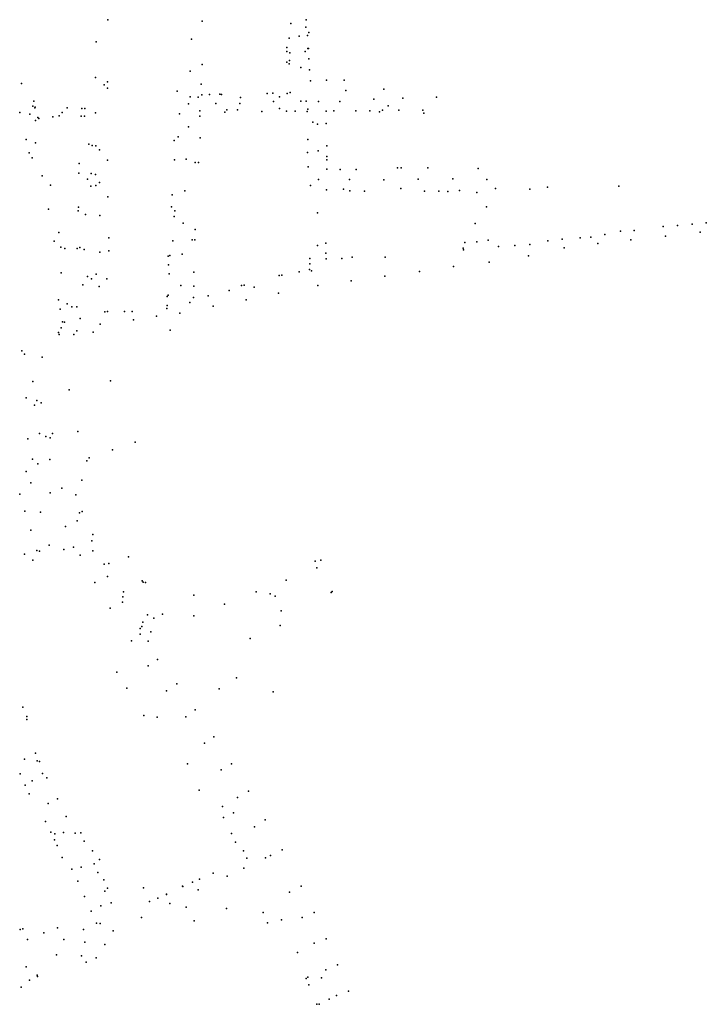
# Model space of a CAD drawing. Extents: x 197180 to 200867, y 8705806 to 8708815.
# Tile 7 of 10: x 198481 to 198859, y 8706168 to 8706711. Entities that reach past the tile are written whole.
import ezdxf

# ---------------------------------------------------------------- set-up
doc = ezdxf.new("R2010")
doc.units = 0
doc.header["$LTSCALE"] = 25
for name, color, linetype in [('ARVORE', 5, 'CONTINUOUS'), ('BORDO', 5, 'CONTINUOUS'), ('CAIXA', 5, 'CONTINUOUS'), ('CASA', 5, 'CONTINUOUS'), ('CERCA', 5, 'CONTINUOUS'), ('CRISTA', 5, 'CONTINUOUS'), ('EIXO', 5, 'CONTINUOUS'), ('ESTACAO', 5, 'CONTINUOUS'), ('MEIO-FIO', 5, 'CONTINUOUS'), ('MURO', 5, 'CONTINUOUS'), ('PE', 5, 'CONTINUOUS'), ('PN', 5, 'CONTINUOUS'), ('POSTE', 5, 'CONTINUOUS')]:
    doc.layers.add(name, color=color, linetype=linetype)

msp = doc.modelspace()

# ---------------------------------------------------------------- linework, layer by layer
at = {"layer": 'ARVORE'}
for p in [(198630.4024, 8706708.7636, 697.0587), (198638.6396, 8706706.6607, 697.7765), (198629.8184, 8706692.6072, 697.8197), (198638.3645, 8706693.3553, 698.1602), (198629.6946, 8706688.3947, 697.9477), (198602.7148, 8706667.9399, 698.087), (198624.2748, 8706668.3596, 698.7188), (198681.7105, 8706672.5288, 702.8308), (198624.1255, 8706661.9093, 699.0268), (198657.3658, 8706665.8402, 700.3212), (198683.9857, 8706663.3586, 702.7126), (198569.0454, 8706658.9003, 697.7318), (198595.1169, 8706661.2291, 698.248), (198689.8944, 8706661.0112, 703.7112), (198642.5835, 8706654.3073, 700.3446), (198568.4021, 8706646.262, 698.6397), (198566.2681, 8706602.3446, 701.9252), (198566.5324, 8706605.6027, 701.8652), (198565.5428, 8706588.9159, 702.7988), (198484.5795, 8706461.8718, 712.3992), (198487.2133, 8706455.5468, 713.0911), (198490.8043, 8706302.3947, 714.8766), (198493.6515, 8706295.3289, 715.1192), (198598.816, 8706273.8192, 721.1229), (198647.3566, 8706182.8896, 722.915), (198651.5206, 8706171.0576, 723.0024)]:
    msp.add_point(p, dxfattribs=at)
at = {"layer": 'BORDO'}
for p in [(198484.7435, 8706502.4068, 709.3806), (198491.9211, 8706482.8239, 711.0006), (198485.4969, 8706479.8003, 711.2582), (198497.68, 8706468.4739, 712.1069), (198491.0733, 8706466.0235, 712.336), (198497.8545, 8706450.1405, 713.5467), (198504.3884, 8706452.743, 713.3294), (198512.7887, 8706434.6192, 714.6182), (198506.3344, 8706431.6021, 714.8551), (198521.4414, 8706418.211, 715.6663), (198514.4588, 8706415.6772, 715.8457), (198529.3923, 8706404.0364, 716.4807), (198522.5432, 8706400.7208, 716.7194), (198530.9648, 8706386.5077, 717.5012), (198537.7808, 8706389.8851, 717.2503), (198547.5448, 8706372.208, 718.2302), (198542.6068, 8706368.6129, 718.3493), (198557.0195, 8706358.2359, 718.825), (198551.8556, 8706354.8469, 718.9289), (198567.6984, 8706344.8369, 719.3949), (198561.9859, 8706340.9027, 719.4451), (198572.5887, 8706326.5764, 719.9134), (198577.7902, 8706330.5308, 719.9039), (198587.981, 8706315.5457, 720.4499), (198582.9047, 8706312.1938, 720.3571), (198597.8467, 8706300.7753, 720.9739), (198592.1674, 8706297.382, 720.8027), (198601.1201, 8706282.1374, 721.257), (198607.196, 8706285.6921, 721.4508), (198610.4907, 8706266.0543, 721.7), (198616.3588, 8706269.8139, 721.9262), (198619.2162, 8706250.1944, 722.135), (198625.5941, 8706253.2913, 722.3747), (198636.1532, 8706233.2808, 722.7903), (198629.6249, 8706230.0196, 722.5715), (198643.3358, 8706218.7867, 723.0323), (198636.6569, 8706215.9712, 722.7887), (198643.2804, 8706201.8927, 722.9763), (198649.8919, 8706204.3794, 723.2311), (198656.1581, 8706190.0502, 723.3784), (198649.7772, 8706187.2563, 723.1562), (198662.1971, 8706175.5174, 723.5209), (198655.6966, 8706173.0676, 723.2871)]:
    msp.add_point(p, dxfattribs=at)
at = {"layer": 'CAIXA'}
msp.add_point((198497.3353, 8706421.2581, 715.1459), dxfattribs=at)
at = {"layer": 'CASA'}
for p in [(198529.6121, 8706710.8263, 694.1067), (198639.6805, 8706702.1552, 698.1179), (198640.3355, 8706703.7889, 698.2513), (198628.2247, 8706695.5231, 697.8177), (198639.8093, 8706694.9301, 698.4878), (198640.1934, 8706694.9866, 698.5229), (198628.2547, 8706693.3442, 697.8787), (198640.3888, 8706689.2795, 698.6685), (198581.5877, 8706686.2154, 696.3608), (198628.3017, 8706687.5351, 698.2918), (198640.7537, 8706683.171, 698.7774), (198529.4035, 8706676.553, 696.0006), (198529.4747, 8706673.0617, 696.5337), (198581.1095, 8706675.3699, 696.9716), (198641.2253, 8706677.1499, 699.097), (198650.1695, 8706677.4441, 699.5416), (198567.8246, 8706671.4424, 697.1099), (198581.4184, 8706669.5116, 697.3713), (198585.65, 8706669.5835, 697.5995), (198592.2026, 8706669.7229, 697.8159), (198617.385, 8706670.1981, 698.4943), (198620.45, 8706670.3098, 698.6819), (198628.4856, 8706670.2054, 698.7159), (198488.8446, 8706665.9082, 696.1174), (198507.1606, 8706662.2842, 697.1916), (198515.2966, 8706662.0043, 696.7866), (198481.1642, 8706659.6555, 696.6963), (198491.6371, 8706656.3586, 697.0416), (198499.4037, 8706657.3843, 697.4365), (198514.9798, 8706657.6636, 697.3436), (198580.2539, 8706657.6331, 698.1248), (198594.1546, 8706659.8579, 698.3298), (198614.5555, 8706660.2021, 698.7264), (198628.0979, 8706660.4151, 699.4927), (198632.9112, 8706660.4726, 699.6922), (198649.8942, 8706660.4136, 700.2133), (198654.1713, 8706660.5515, 700.4973), (198666.2642, 8706660.7223, 701.2362), (198673.8901, 8706660.6674, 701.8144), (198679.3144, 8706660.1671, 702.1707), (198703.7988, 8706659.3522, 705.8656), (198649.9559, 8706653.606, 700.6752), (198580.5666, 8706645.7169, 699.0031), (198484.6049, 8706644.7739, 697.8946), (198566.2417, 8706644.2808, 698.9282), (198639.8155, 8706644.7839, 700.8471), (198650.2591, 8706641.3535, 701.4747), (198486.358, 8706637.5335, 698.4672), (198639.6956, 8706637.7251, 701.3424), (198650.2081, 8706635.4948, 701.5817), (198513.9452, 8706631.5248, 699.3796), (198529.3828, 8706633.513, 699.2942), (198579.6357, 8706632.1982, 699.7814), (198639.9603, 8706629.7211, 701.6352), (198650.2238, 8706633.5951, 701.6185), (198689.2323, 8706629.1817, 703.9231), (198691.3036, 8706629.2805, 704.0648), (198705.9895, 8706629.224, 704.6159), (198513.7395, 8706626.2972, 699.8951), (198650.2736, 8706628.4091, 701.6214), (198657.6716, 8706628.3567, 702.1347), (198666.3796, 8706628.2922, 702.5744), (198498.0494, 8706619.6246, 699.8924), (198529.5671, 8706613.2641, 700.8612), (198565.0028, 8706614.4201, 700.7812), (198650.0674, 8706617.1455, 701.9755), (198659.4868, 8706617.5437, 702.495), (198704.0146, 8706616.3929, 704.5409), (198711.9619, 8706616.2937, 705.1266), (198716.8958, 8706616.2598, 705.0913), (198513.4377, 8706607.6296, 700.9267), (198564.6894, 8706607.7711, 701.3886), (198513.2453, 8706605.4717, 700.9591), (198732.0751, 8706598.5182, 706.8111), (198577.729, 8706595.1428, 702.6791), (198530.2153, 8706590.5898, 702.4056), (198577.5168, 8706589.4895, 703.1011), (198649.7866, 8706587.614, 703.5357), (198726.2333, 8706588.0394, 706.4914), (198732.9385, 8706588.4947, 706.5949), (198789.8996, 8706590.5872, 708.4189), (198795.716, 8706590.9308, 708.5541), (198505.9456, 8706584.8478, 702.6977), (198512.7198, 8706584.755, 702.6113), (198530.2049, 8706583.5552, 703.0848), (198562.7964, 8706580.4914, 703.763), (198563.8148, 8706580.9273, 703.5832), (198649.8213, 8706582.1587, 704.038), (198725.3031, 8706585.0286, 706.3911), (198563.0385, 8706575.7639, 703.811), (198640.8396, 8706579.3303, 704.0762), (198640.8597, 8706576.3319, 704.2406), (198649.8376, 8706578.9978, 704.2424), (198658.4532, 8706579.3201, 704.5573), (198664.2915, 8706579.9813, 704.5705), (198563.3959, 8706570.7709, 704.067), (198577.0584, 8706571.7895, 704.0536), (198624.0226, 8706569.7958, 705.1093), (198625.4785, 8706569.9747, 705.1874), (198635.0383, 8706571.9628, 705.0796), (198640.7604, 8706573.1298, 704.9831), (198529.0212, 8706568.0416, 704.2258), (198604.7773, 8706564.5179, 705.213), (198562.8333, 8706559.0207, 705.4001), (198576.9346, 8706563.9196, 704.8269), (198584.9118, 8706558.7235, 705.718), (198502.4325, 8706556.424, 704.5333), (198562.255, 8706558.2959, 705.5196), (198562.4049, 8706553.388, 706.229), (198576.8669, 8706557.8079, 705.7922), (198529.5139, 8706550.0515, 705.8775), (198538.921, 8706549.955, 706.3056), (198543.0448, 8706549.982, 706.2635), (198531.145, 8706511.8671, 710.1715), (198508.3346, 8706506.7865, 710.0941), (198513.1354, 8706483.9892, 711.1355), (198544.7297, 8706477.9878, 713.3711), (198532.1319, 8706473.8118, 712.4658), (198481.1049, 8706449.313, 713.838), (198484.0206, 8706439.9489, 714.7793), (198487.1934, 8706429.5967, 714.8674), (198490.5346, 8706418.3922, 714.8637), (198483.8256, 8706416.2501, 714.9767), (198646.9227, 8706413.0402, 721.4249), (198653.149, 8706395.7312, 721.4217), (198534.5413, 8706351.2264, 719.3237), (198540.1128, 8706342.4801, 719.7445), (198482.8879, 8706332.0112, 714.751), (198484.9827, 8706326.8713, 714.735), (198485.0912, 8706325.2397, 714.718), (198489.8745, 8706306.5749, 714.8788), (198492.089, 8706302.0081, 715.1049), (198481.3135, 8706295.2875, 713.9023), (198484.0867, 8706288.9758, 714.1385), (198486.2721, 8706284.2504, 714.5122), (198593.3565, 8706271.1863, 721.1438), (198498.2469, 8706263.0707, 715.2823), (198514.7527, 8706262.6346, 716.5585), (198597.6974, 8706262.3692, 721.6559), (198500.2873, 8706258.8418, 715.3154), (198501.761, 8706255.7989, 715.3463), (198516.6241, 8706258.0375, 716.501), (198521.1448, 8706252.712, 716.8673), (198604.4363, 8706252.7647, 722.1971), (198522.1983, 8706245.6056, 717.0138), (198525.0696, 8706248.093, 717.2924), (198606.1283, 8706248.8418, 722.0685), (198524.1536, 8706240.889, 717.0042), (198587.662, 8706240.4189, 721.6695), (198527.5295, 8706236.8794, 717.3983), (198576.2586, 8706235.5152, 720.9931), (198576.2751, 8706235.4946, 720.9352), (198580.2054, 8706237.1158, 721.2927), (198516.8801, 8706227.6249, 716.5636), (198529.5474, 8706232.3102, 717.486), (198520.4808, 8706219.5127, 716.4851), (198615.2867, 8706218.8162, 722.6356), (198523.3153, 8706212.9206, 716.9157), (198617.5842, 8706213.2025, 722.7061), (198482.7583, 8706209.8152, 713.9525), (198494.407, 8706207.5575, 714.6565), (198516.2236, 8706209.4295, 716.2353), (198485.4399, 8706203.8808, 714.2355), (198517.7823, 8706191.4779, 716.3692), (198523.2612, 8706193.7779, 716.7572), (198486.42, 8706181.5116, 714.3953), (198490.9693, 8706183.4595, 714.9121), (198640.3085, 8706179.031, 722.8569), (198481.9159, 8706177.7232, 714.1921), (198644.7497, 8706168.2935, 723.0495)]:
    msp.add_point(p, dxfattribs=at)
at = {"layer": 'CERCA'}
for p in [(198638.988, 8706710.8619, 697.6949), (198629.5609, 8706686.4726, 698.1231), (198659.8108, 8706677.4588, 700.1975), (198630.0347, 8706670.8223, 698.9065), (198660.7051, 8706671.7494, 700.4375), (198489.5455, 8706662.6452, 696.5131), (198580.3687, 8706660.6992, 697.8686), (198639.5318, 8706660.2797, 699.6158), (198703.0935, 8706661.0328, 705.7343), (198733.6196, 8706628.8675, 707.0467), (198771.9038, 8706618.5691, 708.1515), (198811.2054, 8706619.0719, 710.0755), (198723.3425, 8706616.6459, 705.3647), (198732.8395, 8706615.5848, 705.8301), (198743.1864, 8706617.8056, 707.2842), (198762.1152, 8706617.4614, 707.8792), (198835.5779, 8706596.9205, 710.0906), (198843.3804, 8706597.3755, 709.7647), (198851.4603, 8706598.2495, 709.2754), (198859.2995, 8706598.9743, 709.0364), (198803.4682, 8706592.3989, 709.03), (198811.9548, 8706594.2728, 709.5176), (198819.5919, 8706594.7403, 709.8374), (198744.917, 8706585.8861, 707.145), (198753.7914, 8706586.4803, 707.3994), (198762.0461, 8706586.9051, 707.7479), (198771.968, 8706589.044, 708.0464), (198779.8245, 8706589.8237, 708.2108), (198503.7469, 8706585.5738, 702.4027), (198603.3442, 8706564.2995, 705.1694), (198562.2196, 8706551.6607, 706.4051), (198549.1493, 8706400.7935, 718.6452), (198577.0875, 8706393.6766, 719.2198), (198559.6749, 8706383.245, 719.0586), (198592.845, 8706277.262, 721.2382), (198506.6961, 8706271.7973, 715.9726), (198495.2903, 8706268.9529, 714.9364), (198511.636, 8706262.545, 716.1662), (198504.5313, 8706249.0953, 715.2581), (198570.8191, 8706233.3037, 720.4044), (198570.947, 8706233.121, 720.4257), (198527.9393, 8706230.4833, 717.2939), (198549.2632, 8706232.3638, 719.0681), (198561.9296, 8706228.7936, 720.0469), (198561.9496, 8706228.8444, 720.0585), (198531.4973, 8706224.1521, 717.397), (198552.5636, 8706224.8651, 719.4751), (198552.6568, 8706224.8285, 719.4417), (198557.1288, 8706226.6873, 719.715), (198572.8439, 8706221.7663, 720.7042), (198594.955, 8706221.0055, 722.0064), (198577.2553, 8706214.1329, 720.9335), (198625.2978, 8706214.8179, 722.6405), (198481.3373, 8706209.4508, 713.841), (198501.9594, 8706210.3341, 715.2205), (198505.4377, 8706203.9916, 715.5158), (198527.9598, 8706201.1629, 717.0412), (198634.079, 8706196.7277, 722.6597), (198515.0971, 8706194.9772, 716.1286), (198490.717, 8706184.1974, 714.6566), (198638.8514, 8706182.4754, 722.7739), (198639.7324, 8706183.2461, 722.7756), (198646.094, 8706168.2136, 722.8809)]:
    msp.add_point(p, dxfattribs=at)
at = {"layer": 'CRISTA'}
for p in [(198515.5877, 8706439.8361, 715.8489), (198521.4168, 8706427.1509, 717.1904), (198530.2651, 8706411.0706, 718.2306), (198538.316, 8706395.5399, 718.3657), (198548.8538, 8706378.7414, 719.3026)]:
    msp.add_point(p, dxfattribs=at)
at = {"layer": 'EIXO'}
for p in [(198575.7727, 8706700.1308, 695.3893), (198635.1056, 8706701.8043, 697.7121), (198523.1996, 8706698.6377, 694.5888), (198635.9862, 8706684.5443, 698.4441), (198522.8073, 8706679.0485, 695.7581), (198575.0636, 8706682.415, 696.3085), (198482.0127, 8706675.7781, 695.3609), (198575.0263, 8706668.2579, 697.1272), (198692.0651, 8706667.68, 703.9951), (198710.7504, 8706668.1272, 706.7961), (198589.1288, 8706664.7144, 697.7774), (198602.3394, 8706664.7589, 697.9967), (198620.9928, 8706665.7597, 698.5708), (198636.0173, 8706665.9637, 699.0999), (198645.7179, 8706665.7787, 699.5887), (198676.2452, 8706667.1131, 701.667), (198504.4631, 8706659.7118, 697.1574), (198573.9924, 8706651.7883, 698.2732), (198645.1366, 8706653.232, 700.31), (198489.7818, 8706642.9318, 697.985), (198519.2457, 8706642.2682, 698.6662), (198525.0284, 8706639.2092, 698.9099), (198645.4238, 8706638.6048, 701.0666), (198572.8219, 8706634.0327, 699.4994), (198493.42, 8706624.7174, 699.2207), (198518.4186, 8706622.89, 700.11), (198524.9754, 8706621.1144, 700.2038), (198662.8548, 8706622.7295, 702.2947), (198681.6844, 8706622.6088, 703.3613), (198700.5149, 8706623.0016, 704.2269), (198719.7043, 8706623.1801, 705.4993), (198572.0397, 8706616.5101, 700.6809), (198497.0294, 8706606.3812, 700.6108), (198517.4162, 8706603.4414, 701.3527), (198525.1748, 8706602.9542, 701.4207), (198645.136, 8706604.4281, 702.4128), (198571.1076, 8706598.7331, 702.0089), (198836.8698, 8706591.6347, 708.9995), (198855.9034, 8706593.6802, 708.5932), (198500.1779, 8706588.718, 701.9979), (198645.0817, 8706586.3972, 703.252), (198799.6236, 8706587.5192, 708.4059), (198817.797, 8706589.4757, 708.7825), (198516.5981, 8706584.1335, 702.8402), (198525.1611, 8706582.7418, 703.0168), (198570.5157, 8706581.6832, 703.2674), (198761.297, 8706580.6819, 708.0285), (198781.0496, 8706585.1413, 708.2579), (198503.8817, 8706571.3411, 703.3873), (198701.2498, 8706572.0502, 706.2942), (198720.0994, 8706574.7485, 707.0144), (198515.9218, 8706564.6932, 704.387), (198569.8643, 8706564.2954, 704.4527), (198663.7397, 8706566.9141, 705.9497), (198682.2979, 8706569.4452, 705.9891), (198524.9174, 8706563.7799, 704.4985), (198623.6511, 8706560.0574, 705.64), (198507.1847, 8706554.3546, 704.8882), (198605.7715, 8706556.3988, 706.0838), (198587.6259, 8706552.9997, 706.2539), (198514.3863, 8706546.248, 705.9496), (198525.3802, 8706543.0994, 706.5421), (198543.8458, 8706545.4238, 706.8759), (198556.5428, 8706547.4862, 706.6308), (198510.897, 8706537.4192, 706.8101), (198493.5414, 8706524.8206, 707.4223), (198505.3931, 8706418.8564, 714.9334), (198488.3221, 8706412.9164, 714.9866), (198644.7437, 8706408.6836, 720.9819), (198627.8959, 8706401.8984, 720.4596), (198611.4081, 8706395.4582, 720.4718), (198593.9952, 8706388.8063, 720.2042), (198577.0904, 8706382.3648, 719.7545), (198483.663, 8706303.2988, 714.1921), (198496.749, 8706278.8509, 715.1126), (198505.269, 8706262.8649, 715.4879), (198514.9963, 8706243.7531, 716.2558), (198595.3631, 8706238.8813, 721.9401), (198604.5609, 8706243.2439, 722.3), (198579.4228, 8706231.3497, 721.0762), (198525.7474, 8706222.5376, 716.9065), (198563.7838, 8706223.8363, 720.0072), (198548.111, 8706216.1387, 718.7335), (198516.932, 8706202.4199, 716.1441), (198501.4172, 8706195.423, 715.0308)]:
    msp.add_point(p, dxfattribs=at)
at = {"layer": 'ESTACAO'}
for p in [(198574.0011, 8706664.4497, 697.5671), (198638.9759, 8706665.8721, 699.1635), (198486.6844, 8706658.841, 696.6831), (198522.9079, 8706659.5088, 697.3116), (198645.7751, 8706622.8387, 701.7247), (198738.4213, 8706622.8098, 707.1141), (198739.64, 8706577.1689, 707.5751), (198645.3245, 8706564.3785, 705.4236), (198569.2472, 8706549.128, 706.5019), (198512.5569, 8706539.3153, 706.65), (198488.1206, 8706468.6755, 712.0776), (198510.7339, 8706420.0838, 715.43), (198550.4741, 8706400.6187, 718.9083), (198553.2583, 8706373.5213, 718.5287), (198487.989, 8706291.4585, 714.4732), (198616.4383, 8706248.8641, 721.9343), (198532.6016, 8706208.6754, 717.5293), (198484.5865, 8706188.8685, 714.2188)]:
    msp.add_point(p, dxfattribs=at)
at = {"layer": 'MEIO-FIO'}
for p in [(198527.68, 8706674.9586, 696.014), (198488.3313, 8706663.1575, 696.309), (198489.5244, 8706662.2017, 696.4625), (198516.8963, 8706661.9808, 696.7784), (198491.0995, 8706657.0355, 696.8891), (198502.8354, 8706657.8611, 697.1858), (198516.7943, 8706657.6843, 697.1509), (198489.8762, 8706655.2159, 696.9584), (198521.0018, 8706641.4893, 698.7065), (198522.9667, 8706641.2889, 698.724), (198487.9855, 8706634.7261, 698.512), (198520.4889, 8706626.0534, 699.8913), (198522.9452, 8706625.6088, 699.8674), (198520.2435, 8706619.0858, 700.3347), (198522.9861, 8706619.3989, 700.2656), (198514.2099, 8706585.3056, 702.5909), (198523.1424, 8706570.5398, 704.0298), (198518.3687, 8706569.3379, 704.0648), (198520.7211, 8706568.0375, 704.2278), (198509.8155, 8706552.6055, 705.2294), (198512.488, 8706552.6751, 705.2647), (198528.0124, 8706549.9133, 705.703), (198505.8515, 8706544.1044, 705.8668), (198502.8148, 8706537.3418, 706.5164), (198521.5632, 8706538.6605, 706.9859), (198483.6633, 8706526.6042, 707.2765), (198488.3565, 8706511.5448, 708.4895), (198490.5402, 8706500.985, 709.3914), (198492.9011, 8706499.76, 709.4696), (198489.2831, 8706498.3727, 709.6393), (198499.128, 8706482.7909, 710.9759), (198495.4352, 8706481.1953, 711.0822), (198497.9672, 8706480.3728, 711.2215), (198643.8529, 8706412.3628, 720.9472), (198619.0698, 8706394.4198, 720.4988), (198621.9006, 8706393.1369, 720.3753), (198652.7248, 8706395.2399, 721.2376), (198625.1844, 8706385.1494, 720.3792), (198547.4836, 8706375.3588, 718.0254), (198551.9404, 8706368.3465, 718.36)]:
    msp.add_point(p, dxfattribs=at)
at = {"layer": 'MURO'}
for p in [(198591.2808, 8706669.7693, 697.8279), (198566.363, 8706633.5909, 699.5669), (198662.9051, 8706616.4927, 702.5994), (198502.6442, 8706593.5637, 701.8549), (198596.574, 8706561.6518, 705.3687), (198503.4041, 8706551.3628, 705.0007), (198504.7342, 8706544.3448, 706.0444), (198502.5157, 8706538.5549, 706.5597), (198503.993, 8706541.1103, 706.3403), (198482.3133, 8706528.3737, 707.1865), (198518.1267, 8706467.7638, 712.763), (198519.3706, 8706469.4637, 712.5842), (198515.2881, 8706457.0509, 713.543), (198541.0777, 8706414.9164, 718.5149), (198548.5786, 8706401.6142, 718.6232), (198624.5422, 8706377.0271, 720.5331), (198607.9906, 8706369.78, 720.395), (198620.6367, 8706340.3752, 720.9068), (198549.4489, 8706327.4184, 719.9078), (198556.8419, 8706326.3831, 719.6605), (198573.4715, 8706300.7541, 720.6532), (198496.0888, 8706293.0805, 715.4064), (198579.9047, 8706286.2186, 720.7895), (198501.9325, 8706281.4703, 715.737), (198600.0078, 8706257.6456, 721.7872), (198509.7913, 8706242.7043, 715.76), (198513.0786, 8706236.0318, 716.1597)]:
    msp.add_point(p, dxfattribs=at)
at = {"layer": 'PE'}
for p in [(198514.096, 8706439.0684, 714.306), (198520.7807, 8706423.736, 715.0949), (198527.6275, 8706410.7153, 715.8929), (198537.9989, 8706392.7657, 717.014), (198548.3959, 8706376.3592, 718.0393)]:
    msp.add_point(p, dxfattribs=at)
at = {"layer": 'PN'}
for p in [(198738.2935, 8706607.7803, 706.4719), (198739.2006, 8706589.3789, 706.7934), (198512.0734, 8706448.9427, 713.7648), (198492.6015, 8706439.4501, 714.6857), (198555.0499, 8706380.9586, 718.7954)]:
    msp.add_point(p, dxfattribs=at)
at = {"layer": 'POSTE'}
for p in [(198581.5704, 8706710.1267, 695.249), (198629.5968, 8706700.5978, 697.6024), (198579.4784, 8706668.2208, 697.2733), (198601.0917, 8706661.1564, 698.2398), (198639.8419, 8706661.6398, 699.3526), (198680.9107, 8706661.0603, 702.3347), (198577.8459, 8706632.1577, 699.6948), (198641.1996, 8706619.4396, 701.784), (198671.1143, 8706616.3109, 703.1699), (198691.0592, 8706617.8603, 703.8364), (198576.0121, 8706589.5052, 702.9973), (198725.5318, 8706584.0113, 706.4945), (198682.4697, 8706580.0352, 704.9662), (198641.7509, 8706572.3764, 704.6939), (198610.2756, 8706563.5217, 705.4296), (198574.7968, 8706554.9868, 706.0416), (198563.9295, 8706539.6934, 707.4886), (198491.9327, 8706417.9672, 714.8409), (198551.5105, 8706382.9507, 719.1611), (198600.4995, 8706348.1142, 720.9459), (198590.9016, 8706342.0904, 720.5027), (198500.3645, 8706262.2202, 715.1919), (198525.3825, 8706212.6699, 716.984)]:
    msp.add_point(p, dxfattribs=at)

doc.saveas('drawing.dxf')
